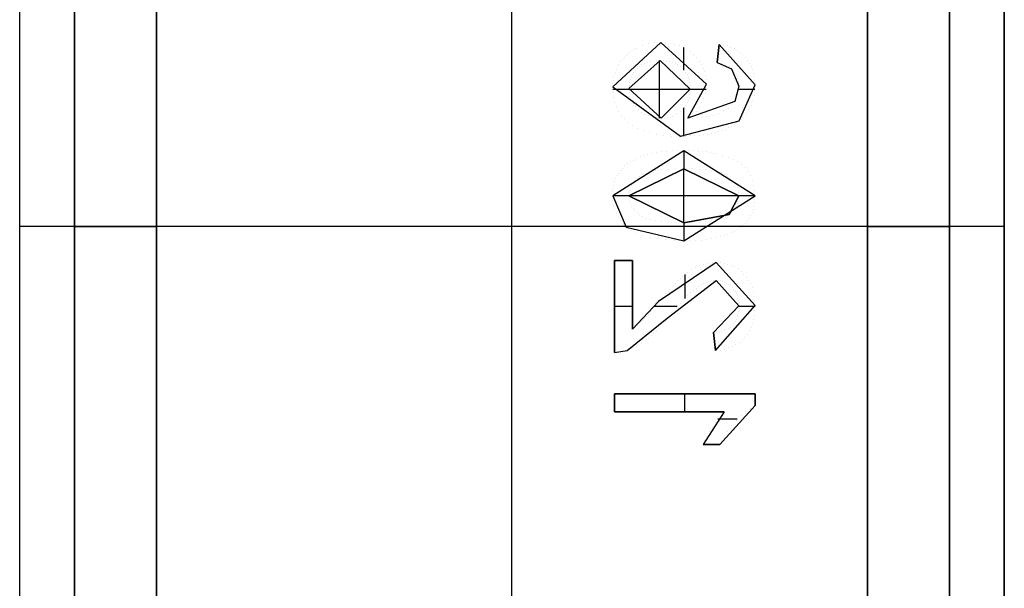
# Model space of a CAD drawing. Extents: x -64 to 57, y 4 to 161.
# Tile 7 of 256: x -53.66 to -51.86, y 20.19 to 21.23. Entities that reach past the tile are written whole.
import ezdxf

# ---------------------------------------------------------------- set-up
doc = ezdxf.new("R2010")
doc.units = 0
doc.layers.add('DEFAULT', color=7, linetype='CONTINUOUS')

msp = doc.modelspace()

# ---------------------------------------------------------------- linework, layer by layer
at = {"layer": 'DEFAULT', "color": 8}
for p, q in [((-53.6586, 19.1516, 33.9806), (-53.6586, 22.5516, 33.9806)), ((-53.6586, 19.1516, 35.8806), (-53.6586, 22.5516, 35.8806)), ((-53.6586, 19.1516, 34.9306), (-53.6586, 22.5516, 34.9306)), ((-52.7586, 19.1516, 33.9806), (-52.7586, 22.5516, 33.9806)), ((-52.7586, 19.1516, 35.8806), (-52.7586, 22.5516, 35.8806)), ((-51.8586, 19.1516, 35.8806), (-51.8586, 22.5516, 35.8806)), ((-51.8586, 22.5516, 33.9806), (-51.8586, 19.1516, 33.9806)), ((-51.8586, 19.1516, 34.9306), (-51.8586, 22.5516, 34.9306)), ((-51.8586, 20.8516, 33.9806), (-53.6586, 20.8516, 33.9806)), ((-51.8586, 20.8516, 35.8806), (-53.6586, 20.8516, 35.8806)), ((-53.6586, 20.8516, 35.8806), (-53.6586, 20.8516, 33.9806)), ((-51.8586, 20.8516, 33.9806), (-51.8586, 20.8516, 35.8806))]:
    msp.add_line(p, q, dxfattribs=at)
at = {"layer": 'DEFAULT', "color": 9}
for p, q in [((-53.5586, 22.3016, 35.7306), (-53.5586, 19.4016, 35.7306)), ((-53.5586, 19.4016, 35.0306), (-53.5586, 22.3016, 35.0306)), ((-53.5586, 22.3016, 35.3806), (-53.5586, 19.4016, 35.3806)), ((-53.4086, 19.4016, 35.8806), (-53.4086, 22.3016, 35.8806)), ((-53.4086, 22.3016, 34.8806), (-53.4086, 19.4016, 34.8806)), ((-52.7586, 19.4016, 35.8806), (-52.7586, 22.3016, 35.8806)), ((-52.7586, 19.4016, 34.8806), (-52.7586, 22.3016, 34.8806)), ((-52.1086, 22.3016, 35.8806), (-52.1086, 19.4016, 35.8806)), ((-52.1086, 19.4016, 34.8806), (-52.1086, 22.3016, 34.8806)), ((-51.9586, 19.4016, 35.7306), (-51.9586, 22.3016, 35.7306)), ((-51.9586, 22.3016, 35.0306), (-51.9586, 19.4016, 35.0306)), ((-51.9586, 19.4016, 35.3806), (-51.9586, 22.3016, 35.3806)), ((-52.4865, 21.1879, 34.8786), (-52.5744, 21.1067, 34.8786)), ((-52.4865, 21.1879, 34.8806), (-52.5744, 21.1067, 34.8806)), ((-52.4865, 21.1879, 34.8796), (-52.5744, 21.1067, 34.8796)), ((-52.4984, 21.1872, 34.8786), (-52.4984, 21.1872, 34.8806)), ((-52.4865, 21.1879, 34.8806), (-52.4865, 21.1879, 34.8786)), ((-52.4031, 21.112, 34.8786), (-52.4865, 21.1879, 34.8786)), ((-52.4031, 21.112, 34.8806), (-52.4865, 21.1879, 34.8806)), ((-52.4031, 21.112, 34.8796), (-52.4865, 21.1879, 34.8796)), ((-52.4775, 21.1876, 34.8786), (-52.4775, 21.1876, 34.8806)), ((-52.4689, 21.1865, 34.8786), (-52.4689, 21.1865, 34.8806)), ((-52.5457, 21.1684, 34.8786), (-52.5457, 21.1684, 34.8806)), ((-52.5412, 21.1716, 34.8786), (-52.5412, 21.1716, 34.8806)), ((-52.5365, 21.1746, 34.8786), (-52.5365, 21.1746, 34.8806)), ((-52.5315, 21.1774, 34.8786), (-52.5315, 21.1774, 34.8806)), ((-52.5209, 21.182, 34.8786), (-52.5209, 21.182, 34.8806)), ((-52.5098, 21.1853, 34.8786), (-52.5098, 21.1853, 34.8806)), ((-52.4608, 21.1848, 34.8786), (-52.4608, 21.1848, 34.8806)), ((-52.4531, 21.1824, 34.8786), (-52.4531, 21.1824, 34.8806)), ((-52.4457, 21.1793, 34.8786), (-52.4457, 21.1793, 34.8806)), ((-52.4443, 21.1377, 34.8786), (-52.4443, 21.1786, 34.8786)), ((-52.4389, 21.1755, 34.8786), (-52.4389, 21.1755, 34.8806)), ((-52.4324, 21.1709, 34.8786), (-52.4324, 21.1709, 34.8806)), ((-52.3801, 21.1846, 34.8786), (-52.3834, 21.1517, 34.8786)), ((-52.3801, 21.1846, 34.8806), (-52.3834, 21.1517, 34.8806)), ((-52.3834, 21.1517, 34.8796), (-52.3801, 21.1846, 34.8796)), ((-52.3817, 21.1682, 34.8806), (-52.3817, 21.1682, 34.8786)), ((-52.3801, 21.1846, 34.8806), (-52.3801, 21.1846, 34.8786)), ((-52.3801, 21.1846, 34.8786), (-52.3142, 21.1105, 34.8786)), ((-52.3142, 21.1105, 34.8806), (-52.3801, 21.1846, 34.8806)), ((-52.3142, 21.1105, 34.8796), (-52.3801, 21.1846, 34.8796)), ((-52.3726, 21.1834, 34.8786), (-52.3726, 21.1834, 34.8806)), ((-52.3655, 21.1817, 34.8786), (-52.3655, 21.1817, 34.8806)), ((-52.3589, 21.1795, 34.8786), (-52.3589, 21.1795, 34.8806)), ((-52.3526, 21.1767, 34.8786), (-52.3526, 21.1767, 34.8806)), ((-52.3468, 21.1736, 34.8786), (-52.3468, 21.1736, 34.8806)), ((-52.3413, 21.1699, 34.8786), (-52.3413, 21.1699, 34.8806)), ((-52.5604, 21.1529, 34.8786), (-52.5604, 21.1529, 34.8806)), ((-52.5572, 21.1571, 34.8786), (-52.5572, 21.1571, 34.8806)), ((-52.5536, 21.1612, 34.8786), (-52.5536, 21.1612, 34.8806)), ((-52.5498, 21.1649, 34.8786), (-52.5498, 21.1649, 34.8806)), ((-52.4875, 21.155, 34.8786), (-52.5447, 21.1042, 34.8786)), ((-52.4875, 21.155, 34.8806), (-52.5447, 21.1042, 34.8806)), ((-52.5447, 21.1042, 34.8796), (-52.4875, 21.155, 34.8796)), ((-52.5112, 21.1514, 34.8786), (-52.5112, 21.1514, 34.8806)), ((-52.5058, 21.153, 34.8786), (-52.5058, 21.153, 34.8806)), ((-52.5001, 21.1541, 34.8786), (-52.5001, 21.1541, 34.8806)), ((-52.494, 21.1548, 34.8786), (-52.494, 21.1548, 34.8806)), ((-52.4888, 21.0497, 34.8806), (-52.4888, 21.155, 34.8806)), ((-52.4875, 21.155, 34.8786), (-52.4875, 21.155, 34.8806)), ((-52.4328, 21.1029, 34.8786), (-52.4875, 21.155, 34.8786)), ((-52.4328, 21.1029, 34.8806), (-52.4875, 21.155, 34.8806)), ((-52.4875, 21.155, 34.8796), (-52.4328, 21.1029, 34.8796)), ((-52.4814, 21.1548, 34.8786), (-52.4814, 21.1548, 34.8806)), ((-52.4755, 21.1541, 34.8786), (-52.4755, 21.1541, 34.8806)), ((-52.4699, 21.153, 34.8786), (-52.4699, 21.153, 34.8806)), ((-52.4648, 21.1515, 34.8786), (-52.4648, 21.1515, 34.8806)), ((-52.4264, 21.1657, 34.8786), (-52.4264, 21.1657, 34.8806)), ((-52.4209, 21.16, 34.8786), (-52.4209, 21.16, 34.8806)), ((-52.4162, 21.1541, 34.8786), (-52.4162, 21.1541, 34.8806)), ((-52.3834, 21.1517, 34.8786), (-52.3571, 21.1398, 34.8786)), ((-52.3834, 21.1517, 34.8806), (-52.3571, 21.1398, 34.8806)), ((-52.3834, 21.1517, 34.8806), (-52.3834, 21.1517, 34.8786)), ((-52.3834, 21.1517, 34.8796), (-52.3571, 21.1398, 34.8796)), ((-52.3363, 21.1657, 34.8786), (-52.3363, 21.1657, 34.8806)), ((-52.3317, 21.161, 34.8786), (-52.3317, 21.161, 34.8806)), ((-52.3276, 21.1559, 34.8786), (-52.3276, 21.1559, 34.8806)), ((-52.3241, 21.1505, 34.8786), (-52.3241, 21.1505, 34.8806)), ((-52.57, 21.134, 34.8786), (-52.57, 21.134, 34.8806)), ((-52.5681, 21.1389, 34.8786), (-52.5681, 21.1389, 34.8806)), ((-52.5659, 21.1438, 34.8786), (-52.5659, 21.1438, 34.8806)), ((-52.5633, 21.1485, 34.8786), (-52.5633, 21.1485, 34.8806)), ((-52.5361, 21.1332, 34.8786), (-52.5361, 21.1332, 34.8806)), ((-52.533, 21.1372, 34.8786), (-52.533, 21.1372, 34.8806)), ((-52.5294, 21.1408, 34.8786), (-52.5294, 21.1408, 34.8806)), ((-52.5253, 21.1441, 34.8786), (-52.5253, 21.1441, 34.8806)), ((-52.521, 21.147, 34.8786), (-52.521, 21.147, 34.8806)), ((-52.5163, 21.1495, 34.8786), (-52.5163, 21.1495, 34.8806)), ((-52.4599, 21.1495, 34.8786), (-52.4599, 21.1495, 34.8806)), ((-52.4554, 21.1471, 34.8786), (-52.4554, 21.1471, 34.8806)), ((-52.4513, 21.1443, 34.8786), (-52.4513, 21.1443, 34.8806)), ((-52.4474, 21.141, 34.8786), (-52.4474, 21.141, 34.8806)), ((-52.444, 21.1373, 34.8786), (-52.444, 21.1373, 34.8806)), ((-52.441, 21.1334, 34.8786), (-52.441, 21.1334, 34.8806)), ((-52.4123, 21.1478, 34.8786), (-52.4123, 21.1478, 34.8806)), ((-52.409, 21.1412, 34.8786), (-52.409, 21.1412, 34.8806)), ((-52.4064, 21.1344, 34.8786), (-52.4064, 21.1344, 34.8806)), ((-52.375, 21.1494, 34.8786), (-52.375, 21.1494, 34.8806)), ((-52.3678, 21.1466, 34.8786), (-52.3678, 21.1466, 34.8806)), ((-52.3618, 21.1434, 34.8786), (-52.3618, 21.1434, 34.8806)), ((-52.3571, 21.1398, 34.8786), (-52.3439, 21.1083, 34.8786)), ((-52.3571, 21.1398, 34.8806), (-52.3439, 21.1083, 34.8806)), ((-52.3571, 21.1398, 34.8806), (-52.3571, 21.1398, 34.8786)), ((-52.3571, 21.1398, 34.8796), (-52.3439, 21.1083, 34.8796)), ((-52.354, 21.1365, 34.8786), (-52.354, 21.1365, 34.8806)), ((-52.3513, 21.1331, 34.8786), (-52.3513, 21.1331, 34.8806)), ((-52.3211, 21.1446, 34.8786), (-52.3211, 21.1446, 34.8806)), ((-52.3186, 21.1385, 34.8786), (-52.3186, 21.1385, 34.8806)), ((-52.3167, 21.132, 34.8786), (-52.3167, 21.132, 34.8806)), ((-52.5737, 21.1181, 34.8786), (-52.5737, 21.1181, 34.8806)), ((-52.5728, 21.1235, 34.8786), (-52.5728, 21.1235, 34.8806)), ((-52.5716, 21.1288, 34.8786), (-52.5716, 21.1288, 34.8806)), ((-52.5438, 21.1149, 34.8786), (-52.5438, 21.1149, 34.8806)), ((-52.5426, 21.1199, 34.8786), (-52.5426, 21.1199, 34.8806)), ((-52.5409, 21.1246, 34.8786), (-52.5409, 21.1246, 34.8806)), ((-52.5387, 21.1291, 34.8786), (-52.5387, 21.1291, 34.8806)), ((-52.4385, 21.1291, 34.8786), (-52.4385, 21.1291, 34.8806)), ((-52.4364, 21.1245, 34.8786), (-52.4364, 21.1245, 34.8806)), ((-52.4348, 21.1196, 34.8786), (-52.4348, 21.1196, 34.8806)), ((-52.4337, 21.1143, 34.8786), (-52.4337, 21.1143, 34.8806)), ((-52.4046, 21.1272, 34.8786), (-52.4046, 21.1272, 34.8806)), ((-52.4035, 21.1197, 34.8786), (-52.4035, 21.1197, 34.8806)), ((-52.349, 21.1294, 34.8786), (-52.349, 21.1294, 34.8806)), ((-52.3472, 21.1256, 34.8786), (-52.3472, 21.1256, 34.8806)), ((-52.3457, 21.1215, 34.8786), (-52.3457, 21.1215, 34.8806)), ((-52.3447, 21.1173, 34.8786), (-52.3447, 21.1173, 34.8806)), ((-52.3153, 21.1252, 34.8786), (-52.3153, 21.1252, 34.8806)), ((-52.3145, 21.118, 34.8786), (-52.3145, 21.118, 34.8806)), ((-52.5744, 21.1067, 34.8786), (-52.4508, 21.0167, 34.8786)), ((-52.5744, 21.1067, 34.8806), (-52.4508, 21.0167, 34.8806)), ((-52.5744, 21.1067, 34.8806), (-52.5744, 21.1067, 34.8786)), ((-52.5744, 21.1067, 34.8796), (-52.4508, 21.0167, 34.8796)), ((-52.5742, 21.1125, 34.8786), (-52.5742, 21.1125, 34.8806)), ((-52.5447, 21.1023, 34.8786), (-52.5742, 21.1023, 34.8786)), ((-52.5739, 21.097, 34.8786), (-52.5739, 21.097, 34.8806)), ((-52.5447, 21.1042, 34.8806), (-52.5447, 21.1042, 34.8786)), ((-52.5447, 21.1042, 34.8786), (-52.4858, 21.0496, 34.8786)), ((-52.5447, 21.1042, 34.8806), (-52.4858, 21.0496, 34.8806)), ((-52.4858, 21.0496, 34.8796), (-52.5447, 21.1042, 34.8796)), ((-52.4328, 21.1023, 34.8806), (-52.5447, 21.1023, 34.8806)), ((-52.5445, 21.1097, 34.8786), (-52.5445, 21.1097, 34.8806)), ((-52.5443, 21.0965, 34.8786), (-52.5443, 21.0965, 34.8806)), ((-52.4858, 21.0496, 34.8786), (-52.4328, 21.1029, 34.8786)), ((-52.4858, 21.0496, 34.8806), (-52.4328, 21.1029, 34.8806)), ((-52.4328, 21.1029, 34.8796), (-52.4858, 21.0496, 34.8796)), ((-52.437, 21.0496, 34.8786), (-52.4031, 21.112, 34.8786)), ((-52.437, 21.0496, 34.8806), (-52.4031, 21.112, 34.8806)), ((-52.437, 21.0496, 34.8796), (-52.4031, 21.112, 34.8796)), ((-52.433, 21.1088, 34.8786), (-52.433, 21.1088, 34.8806)), ((-52.433, 21.0975, 34.8786), (-52.433, 21.0975, 34.8806)), ((-52.4328, 21.1029, 34.8786), (-52.4328, 21.1029, 34.8806)), ((-52.4038, 21.1023, 34.8786), (-52.4328, 21.1023, 34.8786)), ((-52.4037, 21.1031, 34.8786), (-52.4037, 21.1031, 34.8806)), ((-52.4031, 21.112, 34.8806), (-52.4031, 21.112, 34.8786)), ((-52.3439, 21.1083, 34.8786), (-52.3515, 21.0803, 34.8786)), ((-52.3439, 21.1083, 34.8806), (-52.3515, 21.0803, 34.8806)), ((-52.3439, 21.1083, 34.8796), (-52.3515, 21.0803, 34.8796)), ((-52.3443, 21.1009, 34.8786), (-52.3443, 21.1009, 34.8806)), ((-52.3146, 21.1023, 34.8786), (-52.3442, 21.1023, 34.8786)), ((-52.3441, 21.1129, 34.8786), (-52.3441, 21.1129, 34.8806)), ((-52.3439, 21.1083, 34.8806), (-52.3439, 21.1083, 34.8786)), ((-52.3434, 21.0447, 34.8786), (-52.3142, 21.1105, 34.8786)), ((-52.3434, 21.0447, 34.8806), (-52.3142, 21.1105, 34.8806)), ((-52.3434, 21.0447, 34.8796), (-52.3142, 21.1105, 34.8796)), ((-52.3147, 21.1004, 34.8786), (-52.3147, 21.1004, 34.8806)), ((-52.3142, 21.1105, 34.8786), (-52.3142, 21.1105, 34.8806)), ((-52.5726, 21.0877, 34.8786), (-52.5726, 21.0877, 34.8806)), ((-52.5703, 21.0789, 34.8786), (-52.5703, 21.0789, 34.8806)), ((-52.5429, 21.0892, 34.8786), (-52.5429, 21.0892, 34.8806)), ((-52.5406, 21.0825, 34.8786), (-52.5406, 21.0825, 34.8806)), ((-52.3515, 21.0803, 34.8786), (-52.437, 21.0496, 34.8786)), ((-52.3515, 21.0803, 34.8806), (-52.437, 21.0496, 34.8806)), ((-52.3515, 21.0803, 34.8796), (-52.437, 21.0496, 34.8796)), ((-52.4364, 21.0823, 34.8786), (-52.4364, 21.0823, 34.8806)), ((-52.4348, 21.0872, 34.8786), (-52.4348, 21.0872, 34.8806)), ((-52.4337, 21.0922, 34.8786), (-52.4337, 21.0922, 34.8806)), ((-52.4078, 21.0858, 34.8786), (-52.4078, 21.0858, 34.8806)), ((-52.4052, 21.0944, 34.8786), (-52.4052, 21.0944, 34.8806)), ((-52.3515, 21.0803, 34.8806), (-52.3515, 21.0803, 34.8786)), ((-52.3481, 21.0869, 34.8786), (-52.3481, 21.0869, 34.8806)), ((-52.3458, 21.0938, 34.8786), (-52.3458, 21.0938, 34.8806)), ((-52.3184, 21.0818, 34.8786), (-52.3184, 21.0818, 34.8806)), ((-52.316, 21.0909, 34.8786), (-52.316, 21.0909, 34.8806)), ((-52.5672, 21.0706, 34.8786), (-52.5672, 21.0706, 34.8806)), ((-52.5632, 21.0627, 34.8786), (-52.5632, 21.0627, 34.8806)), ((-52.5373, 21.0762, 34.8786), (-52.5373, 21.0762, 34.8806)), ((-52.5332, 21.0704, 34.8786), (-52.5332, 21.0704, 34.8806)), ((-52.5282, 21.0653, 34.8786), (-52.5282, 21.0653, 34.8806)), ((-52.5224, 21.0607, 34.8786), (-52.5224, 21.0607, 34.8806)), ((-52.4513, 21.0615, 34.8786), (-52.4513, 21.0615, 34.8806)), ((-52.4474, 21.0651, 34.8786), (-52.4474, 21.0651, 34.8806)), ((-52.4443, 21.0167, 34.8786), (-52.4443, 21.0687, 34.8786)), ((-52.444, 21.0691, 34.8786), (-52.444, 21.0691, 34.8806)), ((-52.441, 21.0733, 34.8786), (-52.441, 21.0733, 34.8806)), ((-52.4385, 21.0777, 34.8786), (-52.4385, 21.0777, 34.8806)), ((-52.422, 21.0623, 34.8786), (-52.422, 21.0623, 34.8806)), ((-52.4162, 21.0695, 34.8786), (-52.4162, 21.0695, 34.8806)), ((-52.4115, 21.0775, 34.8786), (-52.4115, 21.0775, 34.8806)), ((-52.3714, 21.0631, 34.8786), (-52.3714, 21.0631, 34.8806)), ((-52.3636, 21.0682, 34.8786), (-52.3636, 21.0682, 34.8806)), ((-52.357, 21.074, 34.8786), (-52.357, 21.074, 34.8806)), ((-52.3256, 21.0654, 34.8786), (-52.3256, 21.0654, 34.8806)), ((-52.3216, 21.0733, 34.8786), (-52.3216, 21.0733, 34.8806)), ((-52.5582, 21.0553, 34.8786), (-52.5582, 21.0553, 34.8806)), ((-52.5523, 21.0483, 34.8786), (-52.5523, 21.0483, 34.8806)), ((-52.5157, 21.0568, 34.8786), (-52.5157, 21.0568, 34.8806)), ((-52.5085, 21.0537, 34.8786), (-52.5085, 21.0537, 34.8806)), ((-52.5011, 21.0514, 34.8786), (-52.5011, 21.0514, 34.8806)), ((-52.4935, 21.0501, 34.8786), (-52.4935, 21.0501, 34.8806)), ((-52.4858, 21.0496, 34.8786), (-52.4858, 21.0496, 34.8806)), ((-52.48, 21.0499, 34.8786), (-52.48, 21.0499, 34.8806)), ((-52.4745, 21.0506, 34.8786), (-52.4745, 21.0506, 34.8806)), ((-52.4693, 21.0518, 34.8786), (-52.4693, 21.0518, 34.8806)), ((-52.4643, 21.0535, 34.8786), (-52.4643, 21.0535, 34.8806)), ((-52.4597, 21.0557, 34.8786), (-52.4597, 21.0557, 34.8806)), ((-52.4553, 21.0583, 34.8786), (-52.4553, 21.0583, 34.8806)), ((-52.4508, 21.0167, 34.8786), (-52.3434, 21.0447, 34.8786)), ((-52.4508, 21.0167, 34.8806), (-52.3434, 21.0447, 34.8806)), ((-52.4508, 21.0167, 34.8796), (-52.3434, 21.0447, 34.8796)), ((-52.437, 21.0496, 34.8806), (-52.437, 21.0496, 34.8786)), ((-52.429, 21.0556, 34.8786), (-52.429, 21.0556, 34.8806)), ((-52.4278, 21.0498, 34.8786), (-52.4278, 21.0498, 34.8806)), ((-52.4193, 21.0503, 34.8786), (-52.4193, 21.0503, 34.8806)), ((-52.4113, 21.0511, 34.8786), (-52.4113, 21.0511, 34.8806)), ((-52.4039, 21.052, 34.8786), (-52.4039, 21.052, 34.8806)), ((-52.3971, 21.0533, 34.8786), (-52.3971, 21.0533, 34.8806)), ((-52.3909, 21.0548, 34.8786), (-52.3909, 21.0548, 34.8806)), ((-52.3853, 21.0565, 34.8786), (-52.3853, 21.0565, 34.8806)), ((-52.3803, 21.0585, 34.8786), (-52.3803, 21.0585, 34.8806)), ((-52.3434, 21.0447, 34.8806), (-52.3434, 21.0447, 34.8786)), ((-52.3366, 21.0511, 34.8786), (-52.3366, 21.0511, 34.8806)), ((-52.3307, 21.058, 34.8786), (-52.3307, 21.058, 34.8806)), ((-52.5456, 21.0418, 34.8786), (-52.5456, 21.0418, 34.8806)), ((-52.5378, 21.0359, 34.8786), (-52.5378, 21.0359, 34.8806)), ((-52.5289, 21.0308, 34.8786), (-52.5289, 21.0308, 34.8806)), ((-52.5188, 21.0265, 34.8786), (-52.5188, 21.0265, 34.8806)), ((-52.3805, 21.0255, 34.8786), (-52.3805, 21.0255, 34.8806)), ((-52.3742, 21.0276, 34.8786), (-52.3742, 21.0276, 34.8806)), ((-52.3683, 21.0299, 34.8786), (-52.3683, 21.0299, 34.8806)), ((-52.3627, 21.0324, 34.8786), (-52.3627, 21.0324, 34.8806)), ((-52.3574, 21.0352, 34.8786), (-52.3574, 21.0352, 34.8806)), ((-52.3524, 21.0381, 34.8786), (-52.3524, 21.0381, 34.8806)), ((-52.3478, 21.0413, 34.8786), (-52.3478, 21.0413, 34.8806)), ((-52.5075, 21.023, 34.8786), (-52.5075, 21.023, 34.8806)), ((-52.4951, 21.0202, 34.8786), (-52.4951, 21.0202, 34.8806)), ((-52.4815, 21.0183, 34.8786), (-52.4815, 21.0183, 34.8806)), ((-52.4667, 21.0171, 34.8786), (-52.4667, 21.0171, 34.8806)), ((-52.4508, 21.0167, 34.8806), (-52.4508, 21.0167, 34.8786)), ((-52.4418, 21.0168, 34.8786), (-52.4418, 21.0168, 34.8806)), ((-52.433, 21.0172, 34.8786), (-52.433, 21.0172, 34.8806)), ((-52.4246, 21.0177, 34.8786), (-52.4246, 21.0177, 34.8806)), ((-52.4164, 21.0184, 34.8786), (-52.4164, 21.0184, 34.8806)), ((-52.4086, 21.0194, 34.8786), (-52.4086, 21.0194, 34.8806)), ((-52.4011, 21.0207, 34.8786), (-52.4011, 21.0207, 34.8806)), ((-52.3939, 21.022, 34.8786), (-52.3939, 21.022, 34.8806)), ((-52.387, 21.0237, 34.8786), (-52.387, 21.0237, 34.8806)), ((-52.4444, 20.9903, 34.8786), (-52.5744, 20.908, 34.8786)), ((-52.4444, 20.9903, 34.8806), (-52.5744, 20.908, 34.8806)), ((-52.4444, 20.9903, 34.8796), (-52.5744, 20.908, 34.8796)), ((-52.4851, 20.9881, 34.8786), (-52.4851, 20.9881, 34.8806)), ((-52.4757, 20.9891, 34.8786), (-52.4757, 20.9891, 34.8806)), ((-52.4658, 20.9898, 34.8786), (-52.4658, 20.9898, 34.8806)), ((-52.4554, 20.9902, 34.8786), (-52.4554, 20.9902, 34.8806)), ((-52.4444, 20.9903, 34.8806), (-52.4444, 20.9903, 34.8786)), ((-52.3142, 20.908, 34.8786), (-52.4444, 20.9903, 34.8786)), ((-52.3142, 20.908, 34.8806), (-52.4444, 20.9903, 34.8806)), ((-52.3142, 20.908, 34.8796), (-52.4444, 20.9903, 34.8796)), ((-52.4443, 20.9903, 34.8786), (-52.4443, 20.9574, 34.8786)), ((-52.4351, 20.9902, 34.8786), (-52.4351, 20.9902, 34.8806)), ((-52.4264, 20.99, 34.8786), (-52.4264, 20.99, 34.8806)), ((-52.4182, 20.9895, 34.8786), (-52.4182, 20.9895, 34.8806)), ((-52.4104, 20.9889, 34.8786), (-52.4104, 20.9889, 34.8806)), ((-52.4031, 20.9881, 34.8786), (-52.4031, 20.9881, 34.8806)), ((-52.5369, 20.9731, 34.8786), (-52.5369, 20.9731, 34.8806)), ((-52.5309, 20.9761, 34.8786), (-52.5309, 20.9761, 34.8806)), ((-52.5245, 20.9788, 34.8786), (-52.5245, 20.9788, 34.8806)), ((-52.5176, 20.9812, 34.8786), (-52.5176, 20.9812, 34.8806)), ((-52.5103, 20.9834, 34.8786), (-52.5103, 20.9834, 34.8806)), ((-52.5024, 20.9852, 34.8786), (-52.5024, 20.9852, 34.8806)), ((-52.494, 20.9867, 34.8786), (-52.494, 20.9867, 34.8806)), ((-52.3963, 20.9872, 34.8786), (-52.3963, 20.9872, 34.8806)), ((-52.39, 20.986, 34.8786), (-52.39, 20.986, 34.8806)), ((-52.3842, 20.9846, 34.8786), (-52.3842, 20.9846, 34.8806)), ((-52.3734, 20.9816, 34.8786), (-52.3734, 20.9816, 34.8806)), ((-52.3635, 20.9781, 34.8786), (-52.3635, 20.9781, 34.8806)), ((-52.3545, 20.9742, 34.8786), (-52.3545, 20.9742, 34.8806)), ((-52.5602, 20.9539, 34.8786), (-52.5602, 20.9539, 34.8806)), ((-52.5564, 20.9583, 34.8786), (-52.5564, 20.9583, 34.8806)), ((-52.5522, 20.9625, 34.8786), (-52.5522, 20.9625, 34.8806)), ((-52.5475, 20.9663, 34.8786), (-52.5475, 20.9663, 34.8806)), ((-52.4443, 20.9574, 34.8786), (-52.5447, 20.908, 34.8786)), ((-52.4443, 20.9574, 34.8806), (-52.5447, 20.908, 34.8806)), ((-52.5447, 20.908, 34.8796), (-52.4443, 20.9574, 34.8796)), ((-52.5424, 20.9698, 34.8786), (-52.5424, 20.9698, 34.8806)), ((-52.4956, 20.9539, 34.8786), (-52.4956, 20.9539, 34.8806)), ((-52.4847, 20.9554, 34.8786), (-52.4847, 20.9554, 34.8806)), ((-52.4726, 20.9565, 34.8786), (-52.4726, 20.9565, 34.8806)), ((-52.4591, 20.9572, 34.8786), (-52.4591, 20.9572, 34.8806)), ((-52.4443, 20.9574, 34.8786), (-52.4443, 20.9574, 34.8806)), ((-52.3439, 20.9077, 34.8786), (-52.4443, 20.9574, 34.8786)), ((-52.3439, 20.9077, 34.8806), (-52.4443, 20.9574, 34.8806)), ((-52.4443, 20.9574, 34.8796), (-52.3439, 20.9077, 34.8796)), ((-52.4443, 20.8586, 34.8806), (-52.4443, 20.9574, 34.8806)), ((-52.4298, 20.9572, 34.8786), (-52.4298, 20.9572, 34.8806)), ((-52.4165, 20.9565, 34.8786), (-52.4165, 20.9565, 34.8806)), ((-52.4046, 20.9555, 34.8786), (-52.4046, 20.9555, 34.8806)), ((-52.3939, 20.954, 34.8786), (-52.3939, 20.954, 34.8806)), ((-52.3844, 20.952, 34.8786), (-52.3844, 20.952, 34.8806)), ((-52.3463, 20.9698, 34.8786), (-52.3463, 20.9698, 34.8806)), ((-52.339, 20.9648, 34.8786), (-52.339, 20.9648, 34.8806)), ((-52.3326, 20.9589, 34.8786), (-52.3326, 20.9589, 34.8806)), ((-52.3271, 20.9522, 34.8786), (-52.3271, 20.9522, 34.8806)), ((-52.5688, 20.939, 34.8786), (-52.5688, 20.939, 34.8806)), ((-52.5664, 20.9443, 34.8786), (-52.5664, 20.9443, 34.8806)), ((-52.5635, 20.9492, 34.8786), (-52.5635, 20.9492, 34.8806)), ((-52.5339, 20.9356, 34.8786), (-52.5339, 20.9356, 34.8806)), ((-52.53, 20.9395, 34.8786), (-52.53, 20.9395, 34.8806)), ((-52.5255, 20.9432, 34.8786), (-52.5255, 20.9432, 34.8806)), ((-52.52, 20.9465, 34.8786), (-52.52, 20.9465, 34.8806)), ((-52.5132, 20.9494, 34.8786), (-52.5132, 20.9494, 34.8806)), ((-52.505, 20.9519, 34.8786), (-52.505, 20.9519, 34.8806)), ((-52.3763, 20.9497, 34.8786), (-52.3763, 20.9497, 34.8806)), ((-52.3694, 20.9468, 34.8786), (-52.3694, 20.9468, 34.8806)), ((-52.3638, 20.9436, 34.8786), (-52.3638, 20.9436, 34.8806)), ((-52.3591, 20.94, 34.8786), (-52.3591, 20.94, 34.8806)), ((-52.3551, 20.9362, 34.8786), (-52.3551, 20.9362, 34.8806)), ((-52.3225, 20.9445, 34.8786), (-52.3225, 20.9445, 34.8806)), ((-52.3189, 20.9362, 34.8786), (-52.3189, 20.9362, 34.8806)), ((-52.5735, 20.9213, 34.8786), (-52.5735, 20.9213, 34.8806)), ((-52.5724, 20.9275, 34.8786), (-52.5724, 20.9275, 34.8806)), ((-52.5708, 20.9334, 34.8786), (-52.5708, 20.9334, 34.8806)), ((-52.5436, 20.9181, 34.8786), (-52.5436, 20.9181, 34.8806)), ((-52.542, 20.9227, 34.8786), (-52.542, 20.9227, 34.8806)), ((-52.5399, 20.9273, 34.8786), (-52.5399, 20.9273, 34.8806)), ((-52.5372, 20.9315, 34.8786), (-52.5372, 20.9315, 34.8806)), ((-52.3516, 20.9321, 34.8786), (-52.3516, 20.9321, 34.8806)), ((-52.3489, 20.9277, 34.8786), (-52.3489, 20.9277, 34.8806)), ((-52.3467, 20.9231, 34.8786), (-52.3467, 20.9231, 34.8806)), ((-52.3451, 20.9182, 34.8786), (-52.3451, 20.9182, 34.8806)), ((-52.3163, 20.9273, 34.8786), (-52.3163, 20.9273, 34.8806)), ((-52.3148, 20.9179, 34.8786), (-52.3148, 20.9179, 34.8806)), ((-52.5744, 20.908, 34.8786), (-52.5496, 20.8507, 34.8786)), ((-52.5744, 20.908, 34.8806), (-52.5496, 20.8507, 34.8806)), ((-52.5744, 20.908, 34.8806), (-52.5744, 20.908, 34.8786)), ((-52.5744, 20.908, 34.8796), (-52.5496, 20.8507, 34.8796)), ((-52.5447, 20.908, 34.8786), (-52.5744, 20.908, 34.8786)), ((-52.5742, 20.9148, 34.8786), (-52.5742, 20.9148, 34.8806)), ((-52.574, 20.8991, 34.8786), (-52.574, 20.8991, 34.8806)), ((-52.5447, 20.908, 34.8806), (-52.5447, 20.908, 34.8786)), ((-52.5447, 20.908, 34.8786), (-52.4443, 20.8586, 34.8786)), ((-52.5447, 20.908, 34.8806), (-52.4443, 20.8586, 34.8806)), ((-52.4443, 20.8586, 34.8796), (-52.5447, 20.908, 34.8796)), ((-52.3439, 20.908, 34.8806), (-52.5447, 20.908, 34.8806)), ((-52.5444, 20.9131, 34.8786), (-52.5444, 20.9131, 34.8806)), ((-52.5444, 20.9029, 34.8786), (-52.5444, 20.9029, 34.8806)), ((-52.4444, 20.8257, 34.8786), (-52.3142, 20.908, 34.8786)), ((-52.4444, 20.8257, 34.8806), (-52.3142, 20.908, 34.8806)), ((-52.4444, 20.8257, 34.8796), (-52.3142, 20.908, 34.8796)), ((-52.3615, 20.8735, 34.8786), (-52.3439, 20.9077, 34.8786)), ((-52.3615, 20.8735, 34.8806), (-52.3439, 20.9077, 34.8806)), ((-52.3439, 20.9077, 34.8796), (-52.3615, 20.8735, 34.8796)), ((-52.3442, 20.9131, 34.8786), (-52.3442, 20.9131, 34.8806)), ((-52.3441, 20.9026, 34.8786), (-52.3441, 20.9026, 34.8806)), ((-52.3142, 20.908, 34.8786), (-52.3439, 20.908, 34.8786)), ((-52.3439, 20.9077, 34.8786), (-52.3439, 20.9077, 34.8806)), ((-52.3145, 20.9013, 34.8786), (-52.3145, 20.9013, 34.8806)), ((-52.3142, 20.908, 34.8806), (-52.3142, 20.908, 34.8786)), ((-52.5728, 20.8907, 34.8786), (-52.5728, 20.8907, 34.8806)), ((-52.5709, 20.8828, 34.8786), (-52.5709, 20.8828, 34.8806)), ((-52.5436, 20.898, 34.8786), (-52.5436, 20.898, 34.8806)), ((-52.5421, 20.8933, 34.8786), (-52.5421, 20.8933, 34.8806)), ((-52.54, 20.8888, 34.8786), (-52.54, 20.8888, 34.8806)), ((-52.5372, 20.8845, 34.8786), (-52.5372, 20.8845, 34.8806)), ((-52.5339, 20.8805, 34.8786), (-52.5339, 20.8805, 34.8806)), ((-52.3538, 20.8806, 34.8786), (-52.3538, 20.8806, 34.8806)), ((-52.3508, 20.8845, 34.8786), (-52.3508, 20.8845, 34.8806)), ((-52.3483, 20.8887, 34.8786), (-52.3483, 20.8887, 34.8806)), ((-52.3463, 20.8931, 34.8786), (-52.3463, 20.8931, 34.8806)), ((-52.345, 20.8977, 34.8786), (-52.345, 20.8977, 34.8806)), ((-52.3178, 20.8828, 34.8786), (-52.3178, 20.8828, 34.8806)), ((-52.3163, 20.8887, 34.8786), (-52.3163, 20.8887, 34.8806)), ((-52.3151, 20.8948, 34.8786), (-52.3151, 20.8948, 34.8806)), ((-52.5682, 20.8754, 34.8786), (-52.5682, 20.8754, 34.8806)), ((-52.5647, 20.8685, 34.8786), (-52.5647, 20.8685, 34.8806)), ((-52.5604, 20.8621, 34.8786), (-52.5604, 20.8621, 34.8806)), ((-52.53, 20.8765, 34.8786), (-52.53, 20.8765, 34.8806)), ((-52.5255, 20.8729, 34.8786), (-52.5255, 20.8729, 34.8806)), ((-52.5201, 20.8695, 34.8786), (-52.5201, 20.8695, 34.8806)), ((-52.5132, 20.8667, 34.8786), (-52.5132, 20.8667, 34.8806)), ((-52.5051, 20.8642, 34.8786), (-52.5051, 20.8642, 34.8806)), ((-52.4957, 20.8622, 34.8786), (-52.4957, 20.8622, 34.8806)), ((-52.4443, 20.8586, 34.8786), (-52.3615, 20.8735, 34.8786)), ((-52.4443, 20.8586, 34.8806), (-52.3615, 20.8735, 34.8806)), ((-52.3615, 20.8735, 34.8796), (-52.4443, 20.8586, 34.8796)), ((-52.3934, 20.8623, 34.8786), (-52.3934, 20.8623, 34.8806)), ((-52.3836, 20.8645, 34.8786), (-52.3836, 20.8645, 34.8806)), ((-52.3751, 20.867, 34.8786), (-52.3751, 20.867, 34.8806)), ((-52.3677, 20.87, 34.8786), (-52.3677, 20.87, 34.8806)), ((-52.3615, 20.8735, 34.8786), (-52.3615, 20.8735, 34.8806)), ((-52.3574, 20.877, 34.8786), (-52.3574, 20.877, 34.8806)), ((-52.3284, 20.8623, 34.8786), (-52.3284, 20.8623, 34.8806)), ((-52.3251, 20.867, 34.8786), (-52.3251, 20.867, 34.8806)), ((-52.3222, 20.872, 34.8786), (-52.3222, 20.872, 34.8806)), ((-52.3197, 20.8772, 34.8786), (-52.3197, 20.8772, 34.8806)), ((-53.5586, 20.8516, 35.7306), (-53.5586, 20.8516, 35.0306)), ((-52.1086, 20.8516, 35.8806), (-53.4086, 20.8516, 35.8806)), ((-52.5507, 20.8516, 34.8806), (-53.4086, 20.8516, 34.8806)), ((-52.5554, 20.8561, 34.8786), (-52.5554, 20.8561, 34.8806)), ((-52.5496, 20.8507, 34.8786), (-52.5496, 20.8507, 34.8806)), ((-52.5496, 20.8507, 34.8786), (-52.4444, 20.8257, 34.8786)), ((-52.5496, 20.8507, 34.8806), (-52.4444, 20.8257, 34.8806)), ((-52.5496, 20.8507, 34.8796), (-52.4444, 20.8257, 34.8796)), ((-52.5407, 20.8448, 34.8786), (-52.5407, 20.8448, 34.8806)), ((-52.4848, 20.8606, 34.8786), (-52.4848, 20.8606, 34.8806)), ((-52.4727, 20.8595, 34.8786), (-52.4727, 20.8595, 34.8806)), ((-52.4591, 20.8588, 34.8786), (-52.4591, 20.8588, 34.8806)), ((-52.4443, 20.8586, 34.8786), (-52.4443, 20.8586, 34.8806)), ((-52.4443, 20.8586, 34.8786), (-52.4443, 20.8257, 34.8786)), ((-52.4298, 20.8589, 34.8786), (-52.4298, 20.8589, 34.8806)), ((-52.4165, 20.8596, 34.8786), (-52.4165, 20.8596, 34.8806)), ((-52.4043, 20.8607, 34.8786), (-52.4043, 20.8607, 34.8806)), ((-52.346, 20.8464, 34.8786), (-52.346, 20.8464, 34.8806)), ((-52.341, 20.8499, 34.8786), (-52.341, 20.8499, 34.8806)), ((-52.1086, 20.8516, 34.8806), (-52.3388, 20.8516, 34.8806)), ((-52.3363, 20.8538, 34.8786), (-52.3363, 20.8538, 34.8806)), ((-52.3321, 20.8579, 34.8786), (-52.3321, 20.8579, 34.8806)), ((-51.9586, 20.8516, 35.7306), (-51.9586, 20.8516, 35.0306)), ((-52.5305, 20.8398, 34.8786), (-52.5305, 20.8398, 34.8806)), ((-52.5192, 20.8354, 34.8786), (-52.5192, 20.8354, 34.8806)), ((-52.5066, 20.8319, 34.8786), (-52.5066, 20.8319, 34.8806)), ((-52.4928, 20.8292, 34.8786), (-52.4928, 20.8292, 34.8806)), ((-52.4779, 20.8273, 34.8786), (-52.4779, 20.8273, 34.8806)), ((-52.4617, 20.8261, 34.8786), (-52.4617, 20.8261, 34.8806)), ((-52.4229, 20.8263, 34.8786), (-52.4229, 20.8263, 34.8806)), ((-52.4129, 20.827, 34.8786), (-52.4129, 20.827, 34.8806)), ((-52.4035, 20.828, 34.8786), (-52.4035, 20.828, 34.8806)), ((-52.3945, 20.8293, 34.8786), (-52.3945, 20.8293, 34.8806)), ((-52.3861, 20.8309, 34.8786), (-52.3861, 20.8309, 34.8806)), ((-52.3782, 20.8328, 34.8786), (-52.3782, 20.8328, 34.8806)), ((-52.3709, 20.8349, 34.8786), (-52.3709, 20.8349, 34.8806)), ((-52.364, 20.8373, 34.8786), (-52.364, 20.8373, 34.8806)), ((-52.3576, 20.8401, 34.8786), (-52.3576, 20.8401, 34.8806)), ((-52.3516, 20.8431, 34.8786), (-52.3516, 20.8431, 34.8806)), ((-52.4444, 20.8257, 34.8806), (-52.4444, 20.8257, 34.8786)), ((-52.4334, 20.8259, 34.8786), (-52.4334, 20.8259, 34.8806)), ((-52.5381, 20.7895, 34.8806), (-52.5711, 20.7895, 34.8806)), ((-52.5711, 20.7895, 34.8806), (-52.5711, 20.6216, 34.8806)), ((-52.5711, 20.7895, 34.8786), (-52.5711, 20.6216, 34.8786)), ((-52.5711, 20.7895, 34.8806), (-52.5711, 20.7895, 34.8786)), ((-52.5381, 20.7895, 34.8786), (-52.5711, 20.7895, 34.8786)), ((-52.5711, 20.6216, 34.8796), (-52.5711, 20.7895, 34.8796)), ((-52.5711, 20.7895, 34.8796), (-52.5381, 20.7895, 34.8796)), ((-52.5546, 20.7895, 34.8806), (-52.5546, 20.7895, 34.8786)), ((-52.5381, 20.6639, 34.8806), (-52.5381, 20.7895, 34.8806)), ((-52.5381, 20.7895, 34.8806), (-52.5381, 20.7895, 34.8786)), ((-52.5381, 20.6639, 34.8786), (-52.5381, 20.7895, 34.8786)), ((-52.5381, 20.7895, 34.8796), (-52.5381, 20.6639, 34.8796)), ((-52.3851, 20.7862, 34.8786), (-52.4905, 20.7149, 34.8786)), ((-52.3851, 20.7862, 34.8806), (-52.4905, 20.7149, 34.8806)), ((-52.3851, 20.7862, 34.8796), (-52.4905, 20.7149, 34.8796)), ((-52.4305, 20.7727, 34.8786), (-52.4305, 20.7727, 34.8806)), ((-52.4228, 20.777, 34.8786), (-52.4228, 20.777, 34.8806)), ((-52.4153, 20.7804, 34.8786), (-52.4153, 20.7804, 34.8806)), ((-52.4078, 20.7829, 34.8786), (-52.4078, 20.7829, 34.8806)), ((-52.4003, 20.7848, 34.8786), (-52.4003, 20.7848, 34.8806)), ((-52.3928, 20.7858, 34.8786), (-52.3928, 20.7858, 34.8806)), ((-52.3851, 20.7862, 34.8806), (-52.3851, 20.7862, 34.8786)), ((-52.3142, 20.7072, 34.8786), (-52.3851, 20.7862, 34.8786)), ((-52.3142, 20.7072, 34.8806), (-52.3851, 20.7862, 34.8806)), ((-52.3142, 20.7072, 34.8796), (-52.3851, 20.7862, 34.8796)), ((-52.3777, 20.7859, 34.8786), (-52.3777, 20.7859, 34.8806)), ((-52.3707, 20.7849, 34.8786), (-52.3707, 20.7849, 34.8806)), ((-52.3639, 20.7832, 34.8786), (-52.3639, 20.7832, 34.8806)), ((-52.3574, 20.7809, 34.8786), (-52.3574, 20.7809, 34.8806)), ((-52.3513, 20.7779, 34.8786), (-52.3513, 20.7779, 34.8806)), ((-52.3454, 20.7742, 34.8786), (-52.3454, 20.7742, 34.8806)), ((-52.4507, 20.7575, 34.8786), (-52.4507, 20.7575, 34.8806)), ((-52.4465, 20.7611, 34.8786), (-52.4465, 20.7611, 34.8806)), ((-52.4427, 20.7642, 34.8786), (-52.4427, 20.7203, 34.8786)), ((-52.4383, 20.7674, 34.8786), (-52.4383, 20.7674, 34.8806)), ((-52.3399, 20.7699, 34.8786), (-52.3399, 20.7699, 34.8806)), ((-52.3346, 20.7649, 34.8786), (-52.3346, 20.7649, 34.8806)), ((-52.3298, 20.7593, 34.8786), (-52.3298, 20.7593, 34.8806)), ((-52.475, 20.6842, 34.8786), (-52.3854, 20.7533, 34.8786)), ((-52.475, 20.6842, 34.8806), (-52.3854, 20.7533, 34.8806)), ((-52.475, 20.6842, 34.8796), (-52.3854, 20.7533, 34.8796)), ((-52.4713, 20.7368, 34.8786), (-52.4713, 20.7368, 34.8806)), ((-52.4657, 20.7429, 34.8786), (-52.4657, 20.7429, 34.8806)), ((-52.4603, 20.7483, 34.8786), (-52.4603, 20.7483, 34.8806)), ((-52.4554, 20.7532, 34.8786), (-52.4554, 20.7532, 34.8806)), ((-52.4217, 20.7393, 34.8786), (-52.4217, 20.7393, 34.8806)), ((-52.417, 20.7426, 34.8786), (-52.417, 20.7426, 34.8806)), ((-52.4124, 20.7455, 34.8786), (-52.4124, 20.7455, 34.8806)), ((-52.4078, 20.7478, 34.8786), (-52.4078, 20.7478, 34.8806)), ((-52.4033, 20.7498, 34.8786), (-52.4033, 20.7498, 34.8806)), ((-52.3987, 20.7513, 34.8786), (-52.3987, 20.7513, 34.8806)), ((-52.3942, 20.7524, 34.8786), (-52.3942, 20.7524, 34.8806)), ((-52.3898, 20.7531, 34.8786), (-52.3898, 20.7531, 34.8806)), ((-52.3854, 20.7533, 34.8786), (-52.3439, 20.7065, 34.8786)), ((-52.3854, 20.7533, 34.8806), (-52.3439, 20.7065, 34.8806)), ((-52.3854, 20.7533, 34.8806), (-52.3854, 20.7533, 34.8786)), ((-52.3854, 20.7533, 34.8796), (-52.3439, 20.7065, 34.8796)), ((-52.3811, 20.7531, 34.8786), (-52.3811, 20.7531, 34.8806)), ((-52.377, 20.7524, 34.8786), (-52.377, 20.7524, 34.8806)), ((-52.3731, 20.7515, 34.8786), (-52.3731, 20.7515, 34.8806)), ((-52.3693, 20.75, 34.8786), (-52.3693, 20.75, 34.8806)), ((-52.3657, 20.7482, 34.8786), (-52.3657, 20.7482, 34.8806)), ((-52.3622, 20.746, 34.8786), (-52.3622, 20.746, 34.8806)), ((-52.359, 20.7433, 34.8786), (-52.359, 20.7433, 34.8806)), ((-52.3559, 20.7403, 34.8786), (-52.3559, 20.7403, 34.8806)), ((-52.3531, 20.737, 34.8786), (-52.3531, 20.737, 34.8806)), ((-52.3257, 20.7533, 34.8786), (-52.3257, 20.7533, 34.8806)), ((-52.3222, 20.7468, 34.8786), (-52.3222, 20.7468, 34.8806)), ((-52.3193, 20.7398, 34.8786), (-52.3193, 20.7398, 34.8806)), ((-52.5381, 20.7267, 34.8806), (-52.5381, 20.7267, 34.8786)), ((-52.4838, 20.7228, 34.8786), (-52.4838, 20.7228, 34.8806)), ((-52.4774, 20.7301, 34.8786), (-52.4774, 20.7301, 34.8806)), ((-52.4444, 20.7186, 34.8786), (-52.4444, 20.7186, 34.8806)), ((-52.4379, 20.725, 34.8786), (-52.4379, 20.725, 34.8806)), ((-52.432, 20.7306, 34.8786), (-52.432, 20.7306, 34.8806)), ((-52.4266, 20.7354, 34.8786), (-52.4266, 20.7354, 34.8806)), ((-52.3507, 20.7333, 34.8786), (-52.3507, 20.7333, 34.8806)), ((-52.3486, 20.7295, 34.8786), (-52.3486, 20.7295, 34.8806)), ((-52.3469, 20.7254, 34.8786), (-52.3469, 20.7254, 34.8806)), ((-52.3456, 20.721, 34.8786), (-52.3456, 20.721, 34.8806)), ((-52.3171, 20.7324, 34.8786), (-52.3171, 20.7324, 34.8806)), ((-52.3155, 20.7245, 34.8786), (-52.3155, 20.7245, 34.8806)), ((-52.5711, 20.7055, 34.8806), (-52.5711, 20.7055, 34.8786)), ((-52.5381, 20.7055, 34.8786), (-52.5711, 20.7055, 34.8786)), ((-52.4905, 20.7149, 34.8786), (-52.5381, 20.6639, 34.8786)), ((-52.4905, 20.7149, 34.8806), (-52.5381, 20.6639, 34.8806)), ((-52.4905, 20.7149, 34.8796), (-52.5381, 20.6639, 34.8796)), ((-52.5011, 20.7021, 34.8786), (-52.5011, 20.7021, 34.8806)), ((-52.4566, 20.7055, 34.8786), (-52.4982, 20.7055, 34.8786)), ((-52.496, 20.7082, 34.8786), (-52.496, 20.7082, 34.8806)), ((-52.4905, 20.7149, 34.8806), (-52.4905, 20.7149, 34.8786)), ((-52.4587, 20.7031, 34.8786), (-52.4587, 20.7031, 34.8806)), ((-52.4513, 20.7113, 34.8786), (-52.4513, 20.7113, 34.8806)), ((-52.3439, 20.7065, 34.8786), (-52.39, 20.6578, 34.8786)), ((-52.3439, 20.7065, 34.8806), (-52.39, 20.6578, 34.8806)), ((-52.3439, 20.7065, 34.8796), (-52.39, 20.6578, 34.8796)), ((-52.3867, 20.6249, 34.8786), (-52.3142, 20.7072, 34.8786)), ((-52.3867, 20.6249, 34.8806), (-52.3142, 20.7072, 34.8806)), ((-52.3867, 20.6249, 34.8796), (-52.3142, 20.7072, 34.8796)), ((-52.3447, 20.7164, 34.8786), (-52.3447, 20.7164, 34.8806)), ((-52.3441, 20.7115, 34.8786), (-52.3441, 20.7115, 34.8806)), ((-52.3441, 20.7011, 34.8786), (-52.3441, 20.7011, 34.8806)), ((-52.3439, 20.7065, 34.8806), (-52.3439, 20.7065, 34.8786)), ((-52.3143, 20.7055, 34.8786), (-52.3439, 20.7055, 34.8786)), ((-52.3146, 20.7161, 34.8786), (-52.3146, 20.7161, 34.8806)), ((-52.3142, 20.7072, 34.8806), (-52.3142, 20.7072, 34.8786)), ((-52.5482, 20.625, 34.8786), (-52.475, 20.6842, 34.8786)), ((-52.5482, 20.625, 34.8806), (-52.475, 20.6842, 34.8806)), ((-52.5482, 20.625, 34.8796), (-52.475, 20.6842, 34.8796)), ((-52.5166, 20.6837, 34.8786), (-52.5166, 20.6837, 34.8806)), ((-52.5135, 20.6874, 34.8786), (-52.5135, 20.6874, 34.8806)), ((-52.5098, 20.6917, 34.8786), (-52.5098, 20.6917, 34.8806)), ((-52.5057, 20.6966, 34.8786), (-52.5057, 20.6966, 34.8806)), ((-52.475, 20.6842, 34.8806), (-52.475, 20.6842, 34.8786)), ((-52.4666, 20.6941, 34.8786), (-52.4666, 20.6941, 34.8806)), ((-52.3487, 20.6823, 34.8786), (-52.3487, 20.6823, 34.8806)), ((-52.3469, 20.6866, 34.8786), (-52.3469, 20.6866, 34.8806)), ((-52.3456, 20.6912, 34.8786), (-52.3456, 20.6912, 34.8806)), ((-52.3447, 20.696, 34.8786), (-52.3447, 20.696, 34.8806)), ((-52.3169, 20.6821, 34.8786), (-52.3169, 20.6821, 34.8806)), ((-52.3154, 20.69, 34.8786), (-52.3154, 20.69, 34.8806)), ((-52.3146, 20.6984, 34.8786), (-52.3146, 20.6984, 34.8806)), ((-52.5299, 20.6703, 34.8786), (-52.5299, 20.6703, 34.8806)), ((-52.5217, 20.6782, 34.8786), (-52.5217, 20.6782, 34.8806)), ((-52.5194, 20.6806, 34.8786), (-52.5194, 20.6806, 34.8806)), ((-52.4901, 20.6662, 34.8786), (-52.4901, 20.6662, 34.8806)), ((-52.4852, 20.6718, 34.8786), (-52.4852, 20.6718, 34.8806)), ((-52.4802, 20.6778, 34.8786), (-52.4802, 20.6778, 34.8806)), ((-52.3628, 20.6653, 34.8786), (-52.3628, 20.6653, 34.8806)), ((-52.3593, 20.6681, 34.8786), (-52.3593, 20.6681, 34.8806)), ((-52.3561, 20.6712, 34.8786), (-52.3561, 20.6712, 34.8806)), ((-52.3532, 20.6746, 34.8786), (-52.3532, 20.6746, 34.8806)), ((-52.3508, 20.6784, 34.8786), (-52.3508, 20.6784, 34.8806)), ((-52.3215, 20.6677, 34.8786), (-52.3215, 20.6677, 34.8806)), ((-52.3189, 20.6747, 34.8786), (-52.3189, 20.6747, 34.8806)), ((-52.5381, 20.6639, 34.8786), (-52.5381, 20.6639, 34.8806)), ((-52.5087, 20.6479, 34.8786), (-52.5087, 20.6479, 34.8806)), ((-52.5042, 20.6519, 34.8786), (-52.5042, 20.6519, 34.8806)), ((-52.4997, 20.6562, 34.8786), (-52.4997, 20.6562, 34.8806)), ((-52.495, 20.661, 34.8786), (-52.495, 20.661, 34.8806)), ((-52.39, 20.6578, 34.8786), (-52.3867, 20.6249, 34.8786)), ((-52.39, 20.6578, 34.8806), (-52.3867, 20.6249, 34.8806)), ((-52.39, 20.6578, 34.8806), (-52.39, 20.6578, 34.8786)), ((-52.3867, 20.6249, 34.8796), (-52.39, 20.6578, 34.8796)), ((-52.3847, 20.658, 34.8786), (-52.3847, 20.658, 34.8806)), ((-52.3797, 20.6587, 34.8786), (-52.3797, 20.6587, 34.8806)), ((-52.3751, 20.6597, 34.8786), (-52.3751, 20.6597, 34.8806)), ((-52.3707, 20.6612, 34.8786), (-52.3707, 20.6612, 34.8806)), ((-52.3666, 20.6631, 34.8786), (-52.3666, 20.6631, 34.8806)), ((-52.3328, 20.6496, 34.8786), (-52.3328, 20.6496, 34.8806)), ((-52.3284, 20.6552, 34.8786), (-52.3284, 20.6552, 34.8806)), ((-52.3247, 20.6612, 34.8786), (-52.3247, 20.6612, 34.8806)), ((-52.5393, 20.6285, 34.8786), (-52.5393, 20.6285, 34.8806)), ((-52.5304, 20.6329, 34.8786), (-52.5304, 20.6329, 34.8806)), ((-52.5217, 20.6381, 34.8786), (-52.5217, 20.6381, 34.8806)), ((-52.513, 20.6444, 34.8786), (-52.513, 20.6444, 34.8806)), ((-52.3883, 20.6413, 34.8806), (-52.3883, 20.6413, 34.8786)), ((-52.3626, 20.6299, 34.8786), (-52.3626, 20.6299, 34.8806)), ((-52.3556, 20.6327, 34.8786), (-52.3556, 20.6327, 34.8806)), ((-52.3491, 20.6361, 34.8786), (-52.3491, 20.6361, 34.8806)), ((-52.3431, 20.64, 34.8786), (-52.3431, 20.64, 34.8806)), ((-52.3377, 20.6445, 34.8786), (-52.3377, 20.6445, 34.8806)), ((-52.5711, 20.6216, 34.8786), (-52.5482, 20.625, 34.8786)), ((-52.5711, 20.6216, 34.8806), (-52.5482, 20.625, 34.8806)), ((-52.5711, 20.6216, 34.8796), (-52.5482, 20.625, 34.8796)), ((-52.5711, 20.6216, 34.8806), (-52.5711, 20.6216, 34.8786)), ((-52.5652, 20.6217, 34.8786), (-52.5652, 20.6217, 34.8806)), ((-52.5594, 20.6223, 34.8786), (-52.5594, 20.6223, 34.8806)), ((-52.5538, 20.6234, 34.8786), (-52.5538, 20.6234, 34.8806)), ((-52.5482, 20.625, 34.8806), (-52.5482, 20.625, 34.8786)), ((-52.3867, 20.6249, 34.8806), (-52.3867, 20.6249, 34.8786)), ((-52.3781, 20.626, 34.8786), (-52.3781, 20.626, 34.8806)), ((-52.3701, 20.6276, 34.8786), (-52.3701, 20.6276, 34.8806)), ((-52.3142, 20.5458, 34.8806), (-52.5711, 20.5458, 34.8806)), ((-52.5711, 20.5458, 34.8806), (-52.5711, 20.5129, 34.8806)), ((-52.5711, 20.5458, 34.8786), (-52.5711, 20.5129, 34.8786)), ((-52.5711, 20.5458, 34.8806), (-52.5711, 20.5458, 34.8786)), ((-52.3142, 20.5458, 34.8786), (-52.5711, 20.5458, 34.8786)), ((-52.5711, 20.5129, 34.8796), (-52.5711, 20.5458, 34.8796)), ((-52.5711, 20.5458, 34.8796), (-52.3142, 20.5458, 34.8796)), ((-52.4427, 20.5458, 34.8806), (-52.4427, 20.5458, 34.8786)), ((-52.4427, 20.5129, 34.8786), (-52.4427, 20.5458, 34.8786)), ((-52.3142, 20.5246, 34.8806), (-52.3142, 20.5458, 34.8806)), ((-52.3142, 20.5246, 34.8786), (-52.3142, 20.5458, 34.8786)), ((-52.3142, 20.5458, 34.8786), (-52.3142, 20.5458, 34.8806)), ((-52.3142, 20.5458, 34.8796), (-52.3142, 20.5246, 34.8796)), ((-52.5711, 20.5294, 34.8806), (-52.5711, 20.5294, 34.8786)), ((-52.3785, 20.4536, 34.8786), (-52.3142, 20.5246, 34.8786)), ((-52.3785, 20.4536, 34.8806), (-52.3142, 20.5246, 34.8806)), ((-52.3785, 20.4536, 34.8796), (-52.3142, 20.5246, 34.8796)), ((-52.3142, 20.5352, 34.8806), (-52.3142, 20.5352, 34.8786)), ((-52.3142, 20.5246, 34.8806), (-52.3142, 20.5246, 34.8786)), ((-52.5711, 20.5129, 34.8806), (-52.3709, 20.5129, 34.8806)), ((-52.5711, 20.5129, 34.8786), (-52.3709, 20.5129, 34.8786)), ((-52.5711, 20.5129, 34.8806), (-52.5711, 20.5129, 34.8786)), ((-52.3709, 20.5129, 34.8796), (-52.5711, 20.5129, 34.8796)), ((-52.471, 20.5129, 34.8806), (-52.471, 20.5129, 34.8786)), ((-52.3709, 20.5129, 34.8786), (-52.4088, 20.4536, 34.8786)), ((-52.3709, 20.5129, 34.8806), (-52.4088, 20.4536, 34.8806)), ((-52.3709, 20.5129, 34.8796), (-52.4088, 20.4536, 34.8796)), ((-52.3763, 20.5071, 34.8786), (-52.3763, 20.5071, 34.8806)), ((-52.3709, 20.5129, 34.8806), (-52.3709, 20.5129, 34.8786)), ((-52.3397, 20.5066, 34.8786), (-52.3397, 20.5066, 34.8806)), ((-52.3311, 20.514, 34.8786), (-52.3311, 20.514, 34.8806)), ((-52.3226, 20.52, 34.8786), (-52.3226, 20.52, 34.8806)), ((-52.3926, 20.4848, 34.8786), (-52.3926, 20.4848, 34.8806)), ((-52.3872, 20.4931, 34.8786), (-52.3872, 20.4931, 34.8806)), ((-52.3467, 20.4997, 34.8786), (-52.3824, 20.4997, 34.8786)), ((-52.3817, 20.5006, 34.8786), (-52.3817, 20.5006, 34.8806)), ((-52.3569, 20.488, 34.8786), (-52.3569, 20.488, 34.8806)), ((-52.3485, 20.4978, 34.8786), (-52.3485, 20.4978, 34.8806)), ((-52.4021, 20.4684, 34.8786), (-52.4021, 20.4684, 34.8806)), ((-52.3976, 20.4764, 34.8786), (-52.3976, 20.4764, 34.8806)), ((-52.3648, 20.4773, 34.8786), (-52.3648, 20.4773, 34.8806)), ((-52.4088, 20.4536, 34.8806), (-52.3785, 20.4536, 34.8806)), ((-52.4088, 20.4536, 34.8786), (-52.3785, 20.4536, 34.8786)), ((-52.4088, 20.4536, 34.8806), (-52.4088, 20.4536, 34.8786)), ((-52.3785, 20.4536, 34.8796), (-52.4088, 20.4536, 34.8796)), ((-52.4058, 20.4608, 34.8786), (-52.4058, 20.4608, 34.8806)), ((-52.3936, 20.4536, 34.8806), (-52.3936, 20.4536, 34.8786)), ((-52.3785, 20.4536, 34.8806), (-52.3785, 20.4536, 34.8786)), ((-52.3719, 20.4659, 34.8786), (-52.3719, 20.4659, 34.8806))]:
    msp.add_line(p, q, dxfattribs=at)
at = {"layer": 'DEFAULT', "color": 9, "extrusion": (1.19249e-08, 1, 8.74227e-08)}
for centre, start, end in [((53.4086, 35.7306, 20.8516), 0, 90), ((53.4086, 35.0306, 20.8516), 270, 0), ((52.1086, 35.7306, 20.8516), 90, 180), ((52.1086, 35.0306, 20.8516), 180, 270)]:
    msp.add_arc(centre, 0.15, start, end, dxfattribs=at)

doc.saveas('drawing.dxf')
